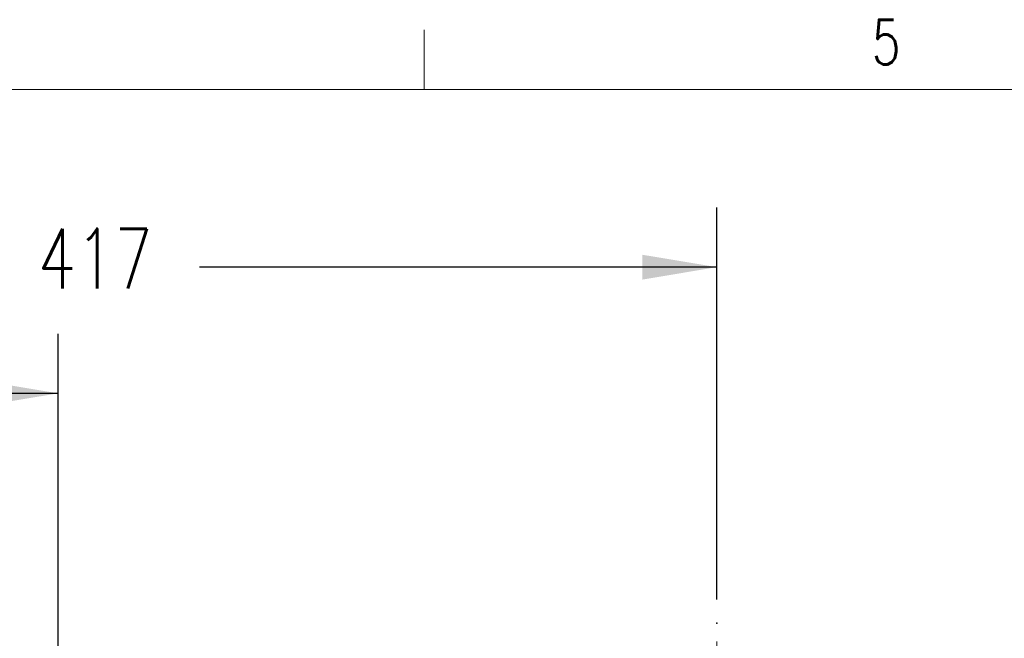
# Model space of a CAD drawing. Extents: x 13 to 426, y 7 to 274.
# Tile 23 of 29: x 144 to 197, y 241 to 274. Entities that reach past the tile are written whole.
import ezdxf

# ---------------------------------------------------------------- set-up
doc = ezdxf.new("R2010")
doc.units = 0
doc.header["$MEASUREMENT"] = 0
doc.header["$PDSIZE"] = -1
doc.linetypes.add('CENTERX2', pattern=[20.32, 12.7, -2.54, 2.54, -2.54])
doc.styles.add('SLDTEXTSTYLE0', font='SIMPLEX', dxfattribs={"width": 0.75})
doc.dimstyles.new('SLDDIMSTYLE2', dxfattribs={"dimtxt": 4.233333, "dimasz": 3.9624, "dimexe": 3.175, "dimexo": 0.0625, "dimgap": 1.058333, "dimtad": 0, "dimtih": 1, "dimtoh": 1, "dimdec": 0, "dimlfac": 6.666667, "dimzin": 12, "dimdsep": 46, "dimtxsty": 'Standard', "dimsah": 1, "dimcen": 0.09, "dimclrd": 7, "dimclre": 7, "dimclrt": 7, "dimadec": 0, "dimazin": 0, "dimtfac": 1, "dimtdec": 4, "dimtofl": 0, "dimtmove": 0, "dimatfit": 3, "dimfxl": 1, "dimtolj": 1, "dimtzin": 12, "dimarcsym": 0})

# ---------------------------------------------------------------- blocks, each defined once
blk = doc.blocks.new('*D12')
at = {"color": 7}
for p, q in [((118.973, 246.895), (118.973, 264.018)), ((181.507, 243.145), (181.507, 264.018)), ((118.973, 260.843), (143.744, 260.843)), ((181.507, 260.843), (153.955, 260.843))]:
    blk.add_line(p, q, dxfattribs=at)
for p in [(118.973, 245.625), (181.507, 241.875)]:
    blk.add_point(p, dxfattribs=at)
for points in [[(118.973, 260.843), (122.935, 260.182), (122.935, 261.503)], [(181.507, 260.843), (177.545, 261.503), (177.545, 260.182)]]:
    blk.add_solid(points, dxfattribs=at)
at = {"color": 7, "insert": (145.332, 259.714), "char_height": 3.175, "attachment_point": 7, "style": 'SLDTEXTSTYLE0'}
blk.add_mtext('417', dxfattribs=at)
blk = doc.blocks.new('*D13')
at = {"color": 7}
for p, q in [((118.973, 246.895), (118.973, 257.297)), ((146.423, 237.612), (146.423, 257.297)), ((118.973, 254.122), (127.481, 254.122)), ((146.423, 254.122), (137.692, 254.122))]:
    blk.add_line(p, q, dxfattribs=at)
for p in [(118.973, 245.625), (146.423, 236.342)]:
    blk.add_point(p, dxfattribs=at)
for points in [[(118.973, 254.122), (122.935, 253.462), (122.935, 254.783)], [(146.423, 254.122), (142.46, 254.783), (142.46, 253.462)]]:
    blk.add_solid(points, dxfattribs=at)
at = {"color": 7, "insert": (129.068, 252.993), "char_height": 3.175, "attachment_point": 7, "style": 'SLDTEXTSTYLE0'}
blk.add_mtext('183', dxfattribs=at)

msp = doc.modelspace()

# ---------------------------------------------------------------- linework, layer by layer
at = {"color": 7, "linetype": 'Continuous', "lineweight": 0}
for p, q in [((165.919, 270.309), (165.919, 273.484)), ((15.907, 270.309), (415.957, 270.309))]:
    msp.add_line(p, q, dxfattribs=at)
at = {"color": 5, "linetype": 'CENTERX2', "lineweight": 0}
msp.add_line((181.507, 223.125), (181.507, 241.875), dxfattribs=at)

# ---------------------------------------------------------------- texts
at = {"color": 7, "insert": (189.762, 274.024), "char_height": 2.381, "attachment_point": 1, "style": 'SLDTEXTSTYLE0'}
msp.add_mtext('5', dxfattribs=at)

# ---------------------------------------------------------------- dimensions: what is measured, and where the dimension line sits
at = {"color": 7}
for base, p1, picture, middle in [((118.973, 260.843), (181.507, 241.875), '*D12', (148.85, 260.843)), ((118.973, 254.122), (146.423, 236.342), '*D13', (132.586, 254.122))]:
    dim = msp.add_linear_dim(base=base, p1=p1, p2=(118.973, 245.625), dimstyle='SLDDIMSTYLE2', dxfattribs=at)
    dim.commit()
    dim.dimension.update_dxf_attribs({"geometry": picture, "text_midpoint": middle, "dimtype": 160})

doc.saveas('drawing.dxf')
